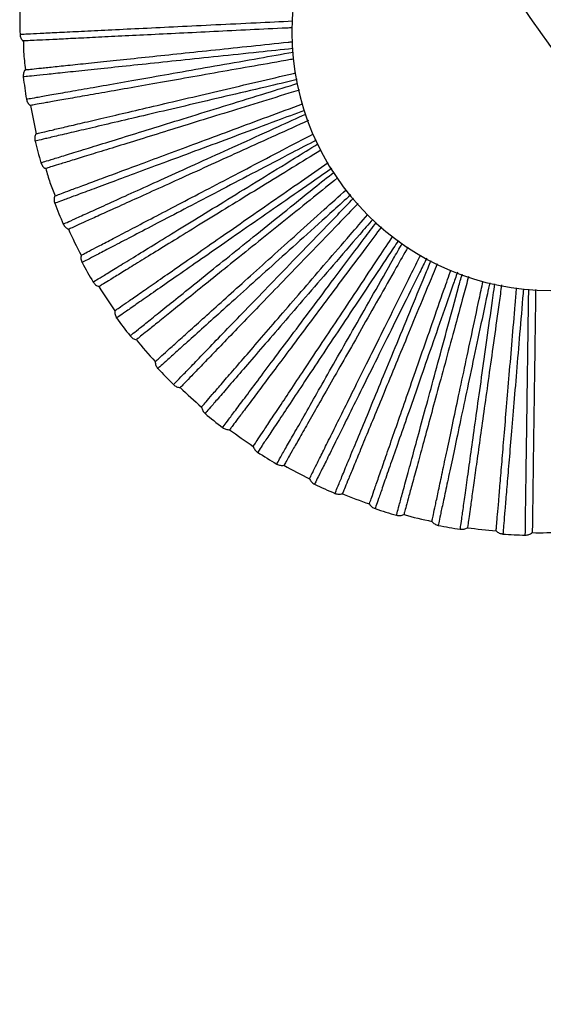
# Paper-space layout '_Inferior' of a CAD drawing. Header units: millimetres. Extents: x -509 to 509, y -547 to 549.
# Tile 1 of 32: x -467 to -365, y -450 to -260. Entities that reach past the tile are written whole.
import ezdxf

# ---------------------------------------------------------------- set-up
doc = ezdxf.new("R2010")
doc.units = ezdxf.units.MM

psp = doc.layouts.new('_Inferior')

# ---------------------------------------------------------------- linework, layer by layer
at = {"color": 7, "linetype": 'Continuous', "lineweight": 25}
psp.add_line((-464.52, -276.13), (-463.43, -281.61), dxfattribs=at)
for centre, radius, start, end in [((-363.98, -261.94), 50, 0, 180), ((-366.11, -258.78), 100.5, 179.5631, 182.0368), ((-363.98, -261.94), 50, 180, 0), ((-366.11, -258.78), 100.5, 186.7632, 189.2369), ((-366.11, -258.78), 100.5, 193.9634, 196.437), ((-366.11, -258.78), 100.5, 201.1637, 203.6369), ((-366.11, -258.78), 100, 204.4007, 207.5994), ((-366.11, -258.78), 100.5, 208.3639, 210.8367), ((-366.11, -258.78), 100, 211.6005, 214.7995), ((-366.11, -258.78), 100.5, 215.5641, 218.0363), ((-366.11, -258.78), 100, 218.8002, 221.9998), ((-366.11, -258.78), 100.5, 222.7643, 225.2361), ((-366.11, -258.78), 100, 225.9998, 229.2), ((-366.11, -258.78), 100.5, 229.9644, 232.4358), ((-366.11, -258.78), 100, 233.1995, 236.4002), ((-366.11, -258.78), 100.5, 237.1644, 239.6363), ((-366.11, -258.78), 100, 240.3996, 243.6001), ((-366.11, -258.78), 100.5, 244.364, 246.8357), ((-366.11, -258.78), 100, 247.5994, 250.8004), ((-366.11, -258.78), 100.5, 251.5637, 254.0359), ((-366.11, -258.78), 100, 254.7993, 258.0005), ((-366.11, -258.78), 100.5, 258.7633, 261.2361), ((-366.11, -258.78), 100, 261.9993, 265.2007), ((-366.11, -258.78), 100.5, 265.9631, 268.4363), ((-366.11, -258.78), 100, 269.1994, 272.4008)]:
    psp.add_arc(centre, radius, start, end, dxfattribs=at)
for points, knots in [([(450, 0), (450, -7.36), (449.82, -14.72), (449.1, -29.43), (448.55, -36.78), (446.39, -58.76), (444.23, -73.34), (438.48, -102.23), (434.9, -116.54), (426.35, -144.72), (421.38, -158.6), (410.11, -185.81), (403.81, -199.14), (389.92, -225.11), (382.34, -237.76), (365.98, -262.25), (357.2, -274.1), (338.51, -296.86), (318.71, -318.71), (296.86, -338.51), (274.09, -357.2), (262.25, -365.98), (237.76, -382.34), (225.12, -389.92), (199.14, -403.81), (185.81, -410.11), (158.6, -421.38), (144.72, -426.35), (116.54, -434.9), (102.24, -438.48), (73.35, -444.23), (58.76, -446.39), (29.45, -449.28), (14.73, -450), (-14.73, -450), (-29.45, -449.28), (-58.76, -446.39), (-73.34, -444.23), (-102.23, -438.48), (-116.54, -434.9), (-144.72, -426.35), (-158.6, -421.38), (-185.81, -410.11), (-199.14, -403.81), (-225.11, -389.92), (-237.76, -382.34), (-262.25, -365.98), (-274.1, -357.2), (-296.86, -338.51), (-318.71, -318.71), (-338.51, -296.86), (-357.2, -274.09), (-365.98, -262.25), (-382.34, -237.76), (-389.92, -225.12), (-403.81, -199.14), (-410.11, -185.81), (-421.38, -158.6), (-426.35, -144.72), (-434.9, -116.54), (-438.48, -102.24), (-444.23, -73.35), (-446.39, -58.76), (-449.28, -29.45), (-450, -14.73), (-450, 0)], [0, 0, 0, 0, 0.015625, 0.015625, 0.03125, 0.03125, 0.0625, 0.0625, 0.09375, 0.09375, 0.125, 0.125, 0.15625, 0.15625, 0.1875, 0.1875, 0.21875, 0.21875, 0.25, 0.28125, 0.28125, 0.3125, 0.3125, 0.34375, 0.34375, 0.375, 0.375, 0.40625, 0.40625, 0.4375, 0.4375, 0.46875, 0.46875, 0.5, 0.5, 0.53125, 0.53125, 0.5625, 0.5625, 0.59375, 0.59375, 0.625, 0.625, 0.65625, 0.65625, 0.6875, 0.6875, 0.71875, 0.71875, 0.75, 0.78125, 0.78125, 0.8125, 0.8125, 0.84375, 0.84375, 0.875, 0.875, 0.90625, 0.90625, 0.9375, 0.9375, 0.96875, 0.96875, 1, 1, 1, 1]), ([(-466.54, -262.35), (-466.44, -262.35), (-466.25, -262.34), (-464.64, -262.26), (-462.11, -262.14), (-458.6, -261.96), (-454.18, -261.75), (-448.91, -261.49), (-442.86, -261.2), (-436.12, -260.87), (-428.77, -260.51), (-421.32, -260.15), (-416.18, -259.9), (-413.8, -259.78)], [0, 0, 0, 0, 0.092187, 0.184504, 0.276976, 0.368629, 0.460536, 0.552888, 0.644496, 0.736561, 0.828779, 0.920373, 1, 1, 1, 1]), ([(-413.91, -261.12), (-414.25, -261.14), (-417.05, -261.27), (-422.16, -261.52), (-429.15, -261.86), (-435.8, -262.19), (-442.01, -262.49), (-447.66, -262.77), (-452.63, -263.01), (-456.86, -263.22), (-460.28, -263.39), (-462.9, -263.52), (-464.71, -263.6), (-465.79, -263.66), (-465.92, -263.66), (-465.99, -263.67)], [0, 0, 0, 0, 0.011141, 0.092978, 0.176506, 0.261286, 0.346833, 0.432637, 0.518178, 0.602946, 0.686458, 0.768273, 0.848005, 0.925333, 1, 1, 1, 1]), ([(-465.9, -263.66), (-465.9, -264.37), (-465.9, -266.23), (-465.64, -268.08), (-465.47, -269.22)], [0, 0, 0, 0, 0.377189, 1, 1, 1, 1]), ([(-465.56, -269.23), (-465.49, -269.23), (-465.36, -269.21), (-464.28, -269.1), (-462.49, -268.91), (-459.88, -268.64), (-456.47, -268.28), (-452.26, -267.84), (-447.31, -267.32), (-441.69, -266.73), (-435.5, -266.07), (-428.88, -265.38), (-421.91, -264.65), (-416.88, -264.12), (-414.14, -263.83), (-413.86, -263.8)], [0, 0, 0, 0, 0.074794, 0.152255, 0.232124, 0.314079, 0.397733, 0.482646, 0.568334, 0.654285, 0.739978, 0.824903, 0.908574, 0.990551, 1, 1, 1, 1]), ([(-413.77, -265.13), (-415.99, -265.36), (-420.97, -265.89), (-428.26, -266.66), (-435.58, -267.43), (-442.29, -268.13), (-448.32, -268.77), (-453.57, -269.32), (-457.98, -269.78), (-461.47, -270.15), (-464.03, -270.42), (-465.48, -270.57), (-466.08, -270.64), (-465.91, -270.62), (-465.9, -270.62)], [0, 0, 0, 0, 0.074737, 0.167581, 0.259681, 0.351894, 0.444706, 0.53674, 0.62909, 0.72181, 0.813808, 0.906333, 0.999481, 1, 1, 1, 1]), ([(-465.3, -274.91), (-465.2, -274.89), (-465.01, -274.86), (-463.43, -274.58), (-460.93, -274.14), (-457.47, -273.53), (-453.11, -272.76), (-447.92, -271.85), (-441.95, -270.8), (-435.3, -269.63), (-428.06, -268.35), (-420.85, -267.08), (-415.94, -266.21), (-413.73, -265.82)], [0, 0, 0, 0, 0.0926422, 0.1854142, 0.2783419, 0.370447, 0.4628076, 0.5556154, 0.6476749, 0.7401947, 0.8328678, 0.9249136, 1, 1, 1, 1]), ([(-413.64, -267.16), (-413.84, -267.2), (-416.46, -267.66), (-421.37, -268.53), (-428.26, -269.74), (-434.82, -270.9), (-440.95, -271.98), (-446.51, -272.96), (-451.42, -273.82), (-455.58, -274.56), (-458.97, -275.15), (-461.55, -275.61), (-463.32, -275.92), (-464.39, -276.11), (-464.52, -276.13), (-464.59, -276.15)], [0, 0, 0, 0, 0.006657, 0.088865, 0.172772, 0.257936, 0.343871, 0.430064, 0.515993, 0.601146, 0.685036, 0.767222, 0.847316, 0.924995, 1, 1, 1, 1]), ([(-463.46, -281.62), (-463.4, -281.6), (-463.27, -281.57), (-462.22, -281.32), (-460.46, -280.91), (-457.91, -280.31), (-454.56, -279.53), (-450.45, -278.56), (-445.6, -277.43), (-440.1, -276.14), (-434.04, -274.71), (-427.55, -273.19), (-420.74, -271.59), (-415.94, -270.47), (-413.39, -269.87), (-413.25, -269.84)], [0, 0, 0, 0, 0.07513, 0.152938, 0.233165, 0.315488, 0.399518, 0.484812, 0.570884, 0.657221, 0.743299, 0.828605, 0.912652, 0.994996, 1, 1, 1, 1]), ([(-412.96, -271.14), (-415.01, -271.62), (-419.77, -272.74), (-426.78, -274.38), (-433.94, -276.07), (-440.52, -277.61), (-446.42, -278.99), (-451.56, -280.2), (-455.87, -281.21), (-459.29, -282.01), (-461.8, -282.6), (-463.22, -282.93), (-463.8, -283.07), (-463.63, -283.03), (-463.63, -283.03)], [0, 0, 0, 0, 0.070837, 0.164072, 0.256561, 0.349163, 0.442366, 0.534787, 0.627527, 0.720637, 0.813023, 0.905938, 0.999479, 1, 1, 1, 1]), ([(-462.5, -287.22), (-462.4, -287.19), (-462.22, -287.13), (-460.68, -286.65), (-458.26, -285.91), (-454.9, -284.87), (-450.67, -283.56), (-445.63, -282), (-439.84, -280.21), (-433.4, -278.21), (-426.37, -276.04), (-419.49, -273.91), (-414.84, -272.47), (-412.81, -271.84)], [0, 0, 0, 0, 0.093018, 0.1861664, 0.279471, 0.3719498, 0.4646851, 0.5578694, 0.6503024, 0.7431975, 0.8362465, 0.9286657, 1, 1, 1, 1]), ([(-412.53, -273.15), (-412.62, -273.18), (-415.06, -273.93), (-419.71, -275.37), (-426.4, -277.44), (-432.76, -279.41), (-438.71, -281.25), (-444.1, -282.93), (-448.86, -284.4), (-452.9, -285.65), (-456.18, -286.66), (-458.69, -287.44), (-460.41, -287.97), (-461.45, -288.29), (-461.57, -288.33), (-461.63, -288.35)], [0, 0, 0, 0, 0.0030135, 0.0855227, 0.1697376, 0.255214, 0.3414643, 0.4279737, 0.5142181, 0.5996828, 0.6838807, 0.7663681, 0.8467562, 0.9247197, 1, 1, 1, 1]), ([(-459.83, -293.64), (-459.77, -293.62), (-459.65, -293.57), (-458.63, -293.19), (-456.94, -292.56), (-454.48, -291.65), (-451.27, -290.45), (-447.3, -288.98), (-442.63, -287.24), (-437.34, -285.27), (-431.51, -283.1), (-425.26, -280.78), (-418.74, -278.35), (-414.19, -276.66), (-411.95, -275.83)], [0, 0, 0, 0, 0.075548, 0.15379, 0.234464, 0.317245, 0.401743, 0.487512, 0.574064, 0.660881, 0.747439, 0.83322, 0.917735, 1, 1, 1, 1]), ([(-411.57, -277.11), (-413.37, -277.78), (-417.76, -279.42), (-424.35, -281.87), (-431.24, -284.43), (-437.57, -286.79), (-443.25, -288.9), (-448.2, -290.74), (-452.36, -292.29), (-455.64, -293.51), (-458.06, -294.41), (-459.42, -294.91), (-459.99, -295.12), (-459.83, -295.06), (-459.83, -295.06)], [0, 0, 0, 0, 0.0649338, 0.1587614, 0.2518372, 0.3450276, 0.4388227, 0.5318317, 0.6251601, 0.7188623, 0.8118352, 0.9053402, 0.9994753, 1, 1, 1, 1]), ([(-458.17, -299.07), (-458.08, -299.03), (-457.9, -298.95), (-456.44, -298.29), (-454.13, -297.24), (-450.93, -295.79), (-446.9, -293.96), (-442.1, -291.78), (-436.58, -289.28), (-430.43, -286.49), (-423.73, -283.46), (-417.33, -280.55), (-413.06, -278.61), (-411.29, -277.81)], [0, 0, 0, 0, 0.093578, 0.187287, 0.281153, 0.374188, 0.467482, 0.561227, 0.654216, 0.747671, 0.84128, 0.934255, 1, 1, 1, 1]), ([(-410.79, -279.05), (-412.92, -280.02), (-417.29, -282), (-423.58, -284.85), (-429.65, -287.61), (-435.32, -290.18), (-440.46, -292.51), (-445, -294.57), (-448.85, -296.32), (-451.98, -297.73), (-454.36, -298.82), (-456.01, -299.56), (-457, -300.01), (-457.12, -300.06), (-457.17, -300.09)], [0, 0, 0, 0, 0.0805982, 0.1652667, 0.2512033, 0.3379181, 0.4248934, 0.5116021, 0.597527, 0.6821784, 0.76511, 0.845931, 0.9243143, 1, 1, 1, 1]), ([(-454.73, -305.11), (-454.67, -305.08), (-454.55, -305.02), (-453.59, -304.52), (-451.99, -303.68), (-449.67, -302.47), (-446.63, -300.88), (-442.88, -298.92), (-438.46, -296.61), (-433.46, -293.99), (-427.95, -291.11), (-422.03, -288.02), (-415.97, -284.85), (-411.79, -282.66), (-409.77, -281.61)], [0, 0, 0, 0, 0.075865, 0.154433, 0.235445, 0.318573, 0.403425, 0.489553, 0.576467, 0.663647, 0.750567, 0.836707, 0.921576, 1, 1, 1, 1]), ([(-409.28, -282.85), (-410.85, -283.68), (-414.89, -285.79), (-420.99, -288.98), (-427.52, -292.39), (-433.5, -295.52), (-438.87, -298.33), (-443.55, -300.78), (-447.48, -302.83), (-450.58, -304.46), (-452.87, -305.65), (-454.16, -306.32), (-454.69, -306.61), (-454.54, -306.52), (-454.54, -306.52)], [0, 0, 0, 0, 0.060557, 0.154824, 0.248335, 0.341962, 0.436196, 0.52964, 0.623406, 0.717546, 0.810954, 0.904897, 0.999473, 1, 1, 1, 1]), ([(-452.4, -310.29), (-452.31, -310.24), (-452.15, -310.14), (-450.78, -309.3), (-448.62, -307.97), (-445.62, -306.13), (-441.86, -303.81), (-437.36, -301.05), (-432.2, -297.87), (-426.45, -294.34), (-420.19, -290.48), (-414.33, -286.88), (-410.49, -284.52), (-408.98, -283.59)], [0, 0, 0, 0, 0.094124, 0.188379, 0.282793, 0.376371, 0.470209, 0.564501, 0.658033, 0.752032, 0.846187, 0.939705, 1, 1, 1, 1]), ([(-408.39, -284.8), (-410.22, -285.92), (-414.14, -288.33), (-419.86, -291.85), (-425.54, -295.34), (-430.84, -298.6), (-435.65, -301.56), (-439.89, -304.17), (-443.49, -306.39), (-446.42, -308.19), (-448.65, -309.56), (-450.19, -310.51), (-451.11, -311.08), (-451.22, -311.15), (-451.28, -311.18)], [0, 0, 0, 0, 0.074385, 0.159626, 0.246143, 0.333444, 0.421007, 0.508302, 0.594807, 0.680031, 0.763523, 0.84489, 0.923803, 1, 1, 1, 1]), ([(-448.22, -315.85), (-448.17, -315.82), (-448.06, -315.74), (-447.17, -315.12), (-445.69, -314.09), (-443.53, -312.59), (-440.71, -310.64), (-437.24, -308.22), (-433.15, -305.38), (-428.51, -302.15), (-423.41, -298.61), (-417.93, -294.8), (-412.44, -290.98), (-408.68, -288.37), (-406.95, -287.17)], [0, 0, 0, 0, 0.076277, 0.155272, 0.236725, 0.320304, 0.405617, 0.492213, 0.579599, 0.667254, 0.754646, 0.841254, 0.926583, 1, 1, 1, 1]), ([(-461.55, -288.33), (-461.31, -289.24), (-460.83, -291.04), (-460.11, -292.76), (-459.75, -293.61)], [0, 0, 0, 0, 0.504802, 1, 1, 1, 1]), ([(-406.26, -288.31), (-407.6, -289.25), (-411.23, -291.76), (-416.77, -295.62), (-422.82, -299.82), (-428.36, -303.68), (-433.34, -307.14), (-437.67, -310.15), (-441.31, -312.68), (-444.19, -314.68), (-446.31, -316.16), (-447.5, -316.99), (-448, -317.33), (-447.86, -317.23), (-447.86, -317.23)], [0, 0, 0, 0, 0.0561432, 0.1508529, 0.2448038, 0.3388702, 0.4335471, 0.5274305, 0.6216362, 0.7162194, 0.8100663, 0.9044503, 0.9994704, 1, 1, 1, 1]), ([(-445.26, -320.7), (-445.18, -320.64), (-445.03, -320.52), (-443.78, -319.51), (-441.8, -317.92), (-439.06, -315.72), (-435.61, -312.95), (-431.5, -309.64), (-426.78, -305.85), (-421.52, -301.62), (-415.79, -297.01), (-410.53, -292.78), (-407.11, -290.04), (-405.83, -289.01)], [0, 0, 0, 0, 0.094533, 0.189199, 0.284023, 0.378009, 0.472255, 0.566957, 0.660896, 0.755304, 0.849869, 0.943793, 1, 1, 1, 1]), ([(-405.13, -290.16), (-406.69, -291.41), (-410.16, -294.2), (-415.29, -298.32), (-420.49, -302.51), (-425.33, -306.4), (-429.74, -309.94), (-433.62, -313.06), (-436.92, -315.71), (-439.59, -317.86), (-441.63, -319.51), (-443.04, -320.64), (-443.89, -321.32), (-443.99, -321.4), (-444.04, -321.44)], [0, 0, 0, 0, 0.069805, 0.155468, 0.242413, 0.330146, 0.418142, 0.505869, 0.592802, 0.678448, 0.762353, 0.844122, 0.923426, 1, 1, 1, 1]), ([(-440.42, -325.69), (-440.37, -325.65), (-440.28, -325.56), (-439.47, -324.84), (-438.13, -323.63), (-436.18, -321.87), (-433.63, -319.58), (-430.48, -316.75), (-426.78, -313.41), (-422.58, -309.63), (-417.96, -305.47), (-413, -301.01), (-408.17, -296.65), (-404.91, -293.72), (-403.48, -292.43)], [0, 0, 0, 0, 0.076774, 0.156284, 0.238267, 0.322391, 0.408259, 0.49542, 0.583375, 0.671601, 0.759562, 0.846734, 0.93262, 1, 1, 1, 1]), ([(-402.61, -293.44), (-403.7, -294.43), (-406.86, -297.27), (-411.76, -301.68), (-417.23, -306.61), (-422.24, -311.13), (-426.75, -315.18), (-430.67, -318.72), (-433.97, -321.68), (-436.57, -324.03), (-438.49, -325.76), (-439.57, -326.73), (-440.02, -327.13), (-439.89, -327.02), (-439.89, -327.02)], [0, 0, 0, 0, 0.050711, 0.145966, 0.240457, 0.335065, 0.430287, 0.524711, 0.619459, 0.714586, 0.808973, 0.9039, 0.999467, 1, 1, 1, 1]), ([(-436.88, -330.14), (-436.81, -330.07), (-436.67, -329.92), (-435.55, -328.77), (-433.79, -326.94), (-431.35, -324.42), (-428.28, -321.23), (-424.61, -317.44), (-420.4, -313.08), (-415.72, -308.23), (-410.6, -302.93), (-406.02, -298.19), (-403.08, -295.15), (-402.05, -294.08)], [0, 0, 0, 0, 0.0950423, 0.1902179, 0.285553, 0.3800444, 0.4747979, 0.5700101, 0.6644546, 0.7593714, 0.8544454, 0.9488759, 1, 1, 1, 1]), ([(-401.17, -295.09), (-402.47, -296.43), (-405.47, -299.54), (-409.94, -304.18), (-414.58, -308.98), (-418.9, -313.45), (-422.82, -317.51), (-426.28, -321.1), (-429.22, -324.14), (-431.61, -326.61), (-433.43, -328.49), (-434.68, -329.79), (-435.44, -330.57), (-435.53, -330.67), (-435.57, -330.72)], [0, 0, 0, 0, 0.065314, 0.15139, 0.238756, 0.326912, 0.415333, 0.503483, 0.590836, 0.676895, 0.761205, 0.84337, 0.923056, 1, 1, 1, 1]), ([(-431.45, -334.48), (-431.41, -334.43), (-431.32, -334.33), (-430.61, -333.51), (-429.43, -332.14), (-427.72, -330.16), (-425.48, -327.56), (-422.71, -324.36), (-419.46, -320.59), (-415.77, -316.31), (-411.7, -311.6), (-407.34, -306.55), (-403.2, -301.75), (-400.45, -298.57), (-399.31, -297.25)], [0, 0, 0, 0, 0.077244, 0.157242, 0.239727, 0.324367, 0.410762, 0.498456, 0.586951, 0.675717, 0.764218, 0.851924, 0.938336, 1, 1, 1, 1]), ([(-398.35, -298.18), (-399.19, -299.15), (-401.83, -302.21), (-406.02, -307.06), (-410.83, -312.64), (-415.24, -317.75), (-419.2, -322.34), (-422.65, -326.34), (-425.55, -329.69), (-427.84, -332.35), (-429.52, -334.3), (-430.47, -335.4), (-430.87, -335.86), (-430.75, -335.73), (-430.75, -335.73)], [0, 0, 0, 0, 0.044396, 0.140284, 0.235404, 0.330642, 0.426497, 0.521549, 0.616927, 0.712687, 0.807702, 0.903261, 0.999464, 1, 1, 1, 1]), ([(-427.37, -338.44), (-427.32, -338.36), (-427.2, -338.21), (-426.23, -336.92), (-424.72, -334.89), (-422.61, -332.08), (-419.96, -328.53), (-416.8, -324.31), (-413.17, -319.46), (-409.13, -314.06), (-404.72, -308.16), (-400.87, -303.02), (-398.45, -299.78), (-397.67, -298.74)], [0, 0, 0, 0, 0.095636, 0.191406, 0.287337, 0.382419, 0.477764, 0.573571, 0.668606, 0.764116, 0.859784, 0.954804, 1, 1, 1, 1]), ([(-396.63, -299.59), (-397.65, -300.95), (-400.14, -304.28), (-403.91, -309.31), (-407.91, -314.66), (-411.63, -319.63), (-415.02, -324.16), (-418, -328.15), (-420.53, -331.53), (-422.59, -334.28), (-424.16, -336.38), (-425.24, -337.83), (-425.89, -338.7), (-425.97, -338.8), (-426.01, -338.85)], [0, 0, 0, 0, 0.059982, 0.146549, 0.234412, 0.323072, 0.411997, 0.50065, 0.588502, 0.675052, 0.759843, 0.842476, 0.922617, 1, 1, 1, 1]), ([(-421.45, -342.07), (-421.41, -342.02), (-421.34, -341.91), (-420.74, -341), (-419.74, -339.5), (-418.29, -337.32), (-416.39, -334.46), (-414.05, -330.94), (-411.29, -326.79), (-408.16, -322.08), (-404.72, -316.9), (-401.03, -311.34), (-397.59, -306.16), (-395.33, -302.76), (-394.43, -301.41)], [0, 0, 0, 0, 0.077579, 0.157922, 0.240764, 0.32577, 0.412539, 0.500612, 0.58949, 0.67864, 0.767524, 0.855609, 0.942395, 1, 1, 1, 1]), ([(-393.39, -302.26), (-394.02, -303.21), (-396.18, -306.46), (-399.65, -311.68), (-403.73, -317.82), (-407.46, -323.44), (-410.81, -328.49), (-413.74, -332.89), (-416.19, -336.58), (-418.13, -339.5), (-419.56, -341.65), (-420.36, -342.86), (-420.7, -343.37), (-420.6, -343.22), (-420.6, -343.22)], [0, 0, 0, 0, 0.039682, 0.136043, 0.231633, 0.32734, 0.423668, 0.519189, 0.615037, 0.71127, 0.806754, 0.902784, 0.999461, 1, 1, 1, 1]), ([(-416.91, -345.49), (-416.86, -345.41), (-416.76, -345.24), (-415.97, -343.84), (-414.72, -341.64), (-412.98, -338.58), (-410.79, -334.73), (-408.19, -330.14), (-405.19, -324.88), (-401.86, -319.01), (-398.22, -312.61), (-395.14, -307.18), (-393.23, -303.83), (-392.67, -302.85)], [0, 0, 0, 0, 0.0962396, 0.1926141, 0.2891502, 0.3848319, 0.480779, 0.5771906, 0.672825, 0.7689374, 0.8652091, 0.9608291, 1, 1, 1, 1]), ([(-391.55, -303.56), (-392.3, -304.88), (-394.26, -308.33), (-397.28, -313.65), (-400.57, -319.45), (-403.64, -324.86), (-406.44, -329.77), (-408.9, -334.1), (-410.99, -337.78), (-412.68, -340.77), (-413.98, -343.05), (-414.87, -344.62), (-415.4, -345.56), (-415.47, -345.67), (-415.5, -345.73)], [0, 0, 0, 0, 0.053952, 0.141074, 0.229501, 0.318729, 0.408225, 0.497447, 0.585862, 0.672967, 0.758302, 0.841466, 0.922121, 1, 1, 1, 1]), ([(-410.57, -348.35), (-410.54, -348.29), (-410.48, -348.18), (-410, -347.2), (-409.2, -345.59), (-408.03, -343.24), (-406.51, -340.16), (-404.62, -336.37), (-402.41, -331.91), (-399.9, -326.85), (-397.13, -321.28), (-394.16, -315.3), (-391.46, -309.86), (-389.71, -306.33), (-389.05, -305)], [0, 0, 0, 0, 0.077967, 0.158713, 0.2419701, 0.3274014, 0.4146043, 0.5031192, 0.5924416, 0.6820385, 0.771367, 0.859894, 0.9471145, 1, 1, 1, 1]), ([(-387.89, -305.66), (-388.34, -306.57), (-390.02, -309.96), (-392.76, -315.47), (-396.03, -322.07), (-399.03, -328.12), (-401.73, -333.54), (-404.07, -338.28), (-406.04, -342.25), (-407.6, -345.39), (-408.75, -347.7), (-409.4, -349), (-409.67, -349.54), (-409.59, -349.39), (-409.59, -349.39)], [0, 0, 0, 0, 0.0355876, 0.1323599, 0.2283569, 0.3244719, 0.4212107, 0.5171387, 0.6133961, 0.7100391, 0.8059298, 0.9023694, 0.9994589, 1, 1, 1, 1]), ([(-405.64, -351.18), (-405.6, -351.09), (-405.53, -350.9), (-404.91, -349.42), (-403.95, -347.08), (-402.61, -343.82), (-400.92, -339.74), (-398.91, -334.86), (-396.6, -329.25), (-394.03, -323.02), (-391.22, -316.21), (-388.88, -310.54), (-387.45, -307.07), (-387.07, -306.13)], [0, 0, 0, 0, 0.096609, 0.193353, 0.29026, 0.386309, 0.482624, 0.579406, 0.675407, 0.771889, 0.86853, 0.964517, 1, 1, 1, 1]), ([(-385.9, -306.8), (-386.42, -308.07), (-387.88, -311.6), (-390.15, -317.12), (-392.7, -323.3), (-395.07, -329.04), (-397.22, -334.27), (-399.12, -338.87), (-400.73, -342.78), (-402.04, -345.96), (-403.04, -348.38), (-403.72, -350.05), (-404.14, -351.05), (-404.19, -351.18), (-404.21, -351.24)], [0, 0, 0, 0, 0.048949, 0.136532, 0.225427, 0.315127, 0.405096, 0.49479, 0.583673, 0.671238, 0.757024, 0.840627, 0.921709, 1, 1, 1, 1]), ([(-398.99, -353.22), (-398.97, -353.16), (-398.93, -353.03), (-398.57, -352.01), (-397.98, -350.3), (-397.12, -347.83), (-395.99, -344.59), (-394.6, -340.59), (-392.96, -335.89), (-391.1, -330.55), (-389.06, -324.68), (-386.86, -318.37), (-384.91, -312.77), (-383.66, -309.2), (-383.23, -307.94)], [0, 0, 0, 0, 0.0783977, 0.1595896, 0.2433066, 0.3292098, 0.4168944, 0.5058981, 0.5957139, 0.6858056, 0.7756275, 0.8646435, 0.9523458, 1, 1, 1, 1]), ([(-381.97, -308.4), (-382.26, -309.24), (-383.46, -312.68), (-385.44, -318.36), (-387.86, -325.32), (-390.08, -331.7), (-392.07, -337.42), (-393.81, -342.41), (-395.27, -346.59), (-396.42, -349.91), (-397.27, -352.34), (-397.75, -353.71), (-397.95, -354.29), (-397.89, -354.12), (-397.89, -354.12)], [0, 0, 0, 0, 0.030991, 0.128225, 0.224679, 0.321252, 0.418452, 0.514837, 0.611554, 0.708657, 0.805005, 0.901904, 0.999456, 1, 1, 1, 1]), ([(-393.75, -355.4), (-393.72, -355.31), (-393.67, -355.12), (-393.25, -353.57), (-392.58, -351.12), (-391.66, -347.73), (-390.5, -343.46), (-389.12, -338.37), (-387.53, -332.52), (-385.76, -326.01), (-383.83, -318.9), (-382.25, -313.1), (-381.3, -309.6), (-381.06, -308.74)], [0, 0, 0, 0, 0.097026, 0.194189, 0.291514, 0.387978, 0.484709, 0.581909, 0.678325, 0.775223, 0.872282, 0.968683, 1, 1, 1, 1]), ([(-379.81, -309.21), (-380.14, -310.43), (-381.11, -314.01), (-382.65, -319.68), (-384.4, -326.12), (-386.03, -332.12), (-387.51, -337.57), (-388.82, -342.38), (-389.93, -346.46), (-390.83, -349.77), (-391.52, -352.3), (-391.99, -354.05), (-392.27, -355.09), (-392.31, -355.22), (-392.33, -355.28)], [0, 0, 0, 0, 0.045403, 0.133313, 0.222539, 0.312573, 0.402878, 0.492906, 0.58212, 0.670012, 0.756118, 0.840033, 0.921417, 1, 1, 1, 1]), ([(-386.9, -356.6), (-386.88, -356.53), (-386.86, -356.4), (-386.63, -355.34), (-386.26, -353.58), (-385.71, -351.01), (-385, -347.65), (-384.12, -343.52), (-383.08, -338.65), (-381.91, -333.12), (-380.61, -327.04), (-379.23, -320.5), (-378.03, -314.86), (-377.27, -311.32), (-377.03, -310.18)], [0, 0, 0, 0, 0.07886, 0.16053, 0.24474, 0.331149, 0.41935, 0.508878, 0.599223, 0.689846, 0.780197, 0.869737, 0.957956, 1, 1, 1, 1]), ([(-375.72, -310.42), (-375.87, -311.14), (-376.6, -314.56), (-377.82, -320.31), (-379.35, -327.52), (-380.75, -334.13), (-382.01, -340.05), (-383.11, -345.22), (-384.03, -349.56), (-384.76, -352.99), (-385.3, -355.51), (-385.6, -356.93), (-385.73, -357.52), (-385.69, -357.35), (-385.69, -357.35)], [0, 0, 0, 0, 0.02603, 0.123761, 0.22071, 0.317777, 0.415475, 0.512353, 0.609565, 0.707165, 0.804007, 0.901402, 0.999453, 1, 1, 1, 1]), ([(-381.42, -358.1), (-381.4, -358.01), (-381.38, -357.81), (-381.15, -356.22), (-380.8, -353.71), (-380.31, -350.23), (-379.7, -345.85), (-378.96, -340.62), (-378.12, -334.62), (-377.18, -327.95), (-376.15, -320.65), (-375.33, -314.82), (-374.84, -311.36), (-374.74, -310.61)], [0, 0, 0, 0, 0.097477, 0.195091, 0.292868, 0.38978, 0.486961, 0.584612, 0.681476, 0.778824, 0.876334, 0.973183, 1, 1, 1, 1]), ([(-373.43, -310.86), (-373.59, -312), (-374.09, -315.57), (-374.89, -321.27), (-375.82, -327.88), (-376.68, -334.04), (-377.47, -339.64), (-378.16, -344.57), (-378.75, -348.76), (-379.23, -352.15), (-379.59, -354.75), (-379.85, -356.54), (-380, -357.61), (-380.01, -357.74), (-380.02, -357.81)], [0, 0, 0, 0, 0.041527, 0.129794, 0.219382, 0.309782, 0.400453, 0.490847, 0.580423, 0.668672, 0.755128, 0.839384, 0.921098, 1, 1, 1, 1]), ([(-374.47, -358.43), (-374.47, -358.37), (-374.46, -358.24), (-374.37, -357.15), (-374.22, -355.35), (-374, -352.74), (-373.71, -349.32), (-373.36, -345.1), (-372.94, -340.14), (-372.47, -334.51), (-371.95, -328.32), (-371.39, -321.66), (-370.91, -316), (-370.62, -312.48), (-370.53, -311.41)], [0, 0, 0, 0, 0.079113, 0.161047, 0.245528, 0.332216, 0.420701, 0.510517, 0.601153, 0.692067, 0.782709, 0.872538, 0.961041, 1, 1, 1, 1]), ([(-369.21, -311.65), (-369.26, -312.24), (-369.54, -315.58), (-370.02, -321.3), (-370.63, -328.64), (-371.2, -335.37), (-371.7, -341.41), (-372.14, -346.67), (-372.51, -351.09), (-372.81, -354.58), (-373.02, -357.15), (-373.14, -358.6), (-373.19, -359.2), (-373.18, -359.03), (-373.18, -359.03)], [0, 0, 0, 0, 0.020998, 0.119234, 0.216683, 0.314252, 0.412455, 0.509834, 0.607547, 0.705652, 0.802994, 0.900892, 0.999451, 1, 1, 1, 1]), ([(-368.85, -359.24), (-368.85, -359.14), (-368.84, -358.95), (-368.82, -357.34), (-368.79, -354.81), (-368.74, -351.29), (-368.68, -346.87), (-368.6, -341.59), (-368.52, -335.53), (-368.42, -328.79), (-368.32, -321.42), (-368.24, -315.67), (-368.19, -312.31), (-368.18, -311.69)], [0, 0, 0, 0, 0.0979486, 0.1960344, 0.2942848, 0.3916655, 0.4893164, 0.58744, 0.6847725, 0.7825917, 0.8805729, 0.9778909, 1, 1, 1, 1]), ([(-366.85, -311.71), (-366.86, -312.75), (-366.91, -316.23), (-366.99, -321.88), (-367.08, -328.56), (-367.17, -334.77), (-367.25, -340.42), (-367.32, -345.4), (-367.38, -349.63), (-367.42, -353.06), (-367.46, -355.68), (-367.48, -357.49), (-367.5, -358.58), (-367.5, -358.71), (-367.5, -358.77)], [0, 0, 0, 0, 0.03745, 0.126092, 0.216062, 0.306846, 0.397903, 0.488681, 0.578639, 0.667263, 0.754086, 0.8387, 0.920762, 1, 1, 1, 1])]:
    psp.add_open_spline(points, degree=3, knots=knots, dxfattribs=at)
for points in [[(-466.54, -262.35), (-466.51, -262.6), (-466.45, -263.09), (-466.14, -263.47), (-465.99, -263.67)], [(-465.56, -269.23), (-465.68, -269.45), (-465.92, -269.88), (-465.91, -270.37), (-465.91, -270.62)], [(-465.3, -274.91), (-465.24, -275.15), (-465.12, -275.63), (-464.76, -275.97), (-464.59, -276.15)], [(-463.46, -281.62), (-463.56, -281.84), (-463.75, -282.3), (-463.67, -282.79), (-463.64, -283.03)], [(-462.5, -287.22), (-462.41, -287.45), (-462.22, -287.9), (-461.83, -288.2), (-461.63, -288.35)], [(-459.83, -293.64), (-459.9, -293.88), (-460.03, -294.35), (-459.89, -294.83), (-459.83, -295.07)], [(-458.18, -299.07), (-458.06, -299.29), (-457.82, -299.72), (-457.39, -299.97), (-457.17, -300.09)], [(-454.73, -305.11), (-454.76, -305.36), (-454.83, -305.84), (-454.64, -306.3), (-454.54, -306.53)], [(-452.4, -310.3), (-452.25, -310.5), (-451.96, -310.89), (-451.51, -311.08), (-451.28, -311.18)], [(-448.22, -315.85), (-448.22, -316.1), (-448.23, -316.59), (-447.98, -317.02), (-447.86, -317.23)], [(-445.26, -320.71), (-445.09, -320.88), (-444.75, -321.24), (-444.28, -321.38), (-444.04, -321.44)], [(-440.42, -325.69), (-440.39, -325.94), (-440.34, -326.43), (-440.04, -326.82), (-439.89, -327.02)], [(-436.88, -330.14), (-436.69, -330.29), (-436.3, -330.61), (-435.82, -330.68), (-435.57, -330.72)], [(-431.45, -334.48), (-431.39, -334.72), (-431.27, -335.2), (-430.93, -335.55), (-430.76, -335.73)], [(-427.38, -338.45), (-427.17, -338.58), (-426.75, -338.84), (-426.26, -338.85), (-426.01, -338.85)], [(-421.45, -342.07), (-421.36, -342.3), (-421.18, -342.77), (-420.8, -343.07), (-420.6, -343.22)], [(-416.91, -345.5), (-416.68, -345.6), (-416.24, -345.81), (-415.75, -345.76), (-415.5, -345.73)], [(-410.57, -348.35), (-410.45, -348.57), (-410.22, -349.01), (-409.8, -349.26), (-409.59, -349.39)], [(-405.64, -351.18), (-405.4, -351.25), (-404.93, -351.4), (-404.45, -351.29), (-404.21, -351.24)], [(-398.99, -353.22), (-398.85, -353.42), (-398.57, -353.82), (-398.12, -354.02), (-397.89, -354.12)], [(-393.75, -355.41), (-393.5, -355.45), (-393.02, -355.54), (-392.56, -355.37), (-392.33, -355.28)], [(-386.9, -356.6), (-386.73, -356.78), (-386.4, -357.14), (-385.93, -357.28), (-385.69, -357.35)], [(-381.42, -358.11), (-381.17, -358.12), (-380.68, -358.15), (-380.24, -357.92), (-380.02, -357.81)], [(-374.47, -358.43), (-374.29, -358.59), (-373.91, -358.91), (-373.42, -358.99), (-373.18, -359.03)], [(-368.85, -359.24), (-368.6, -359.23), (-368.11, -359.19), (-367.71, -358.91), (-367.5, -358.77)]]:
    psp.add_open_spline(points, degree=3, dxfattribs=at)

doc.saveas('drawing.dxf')
